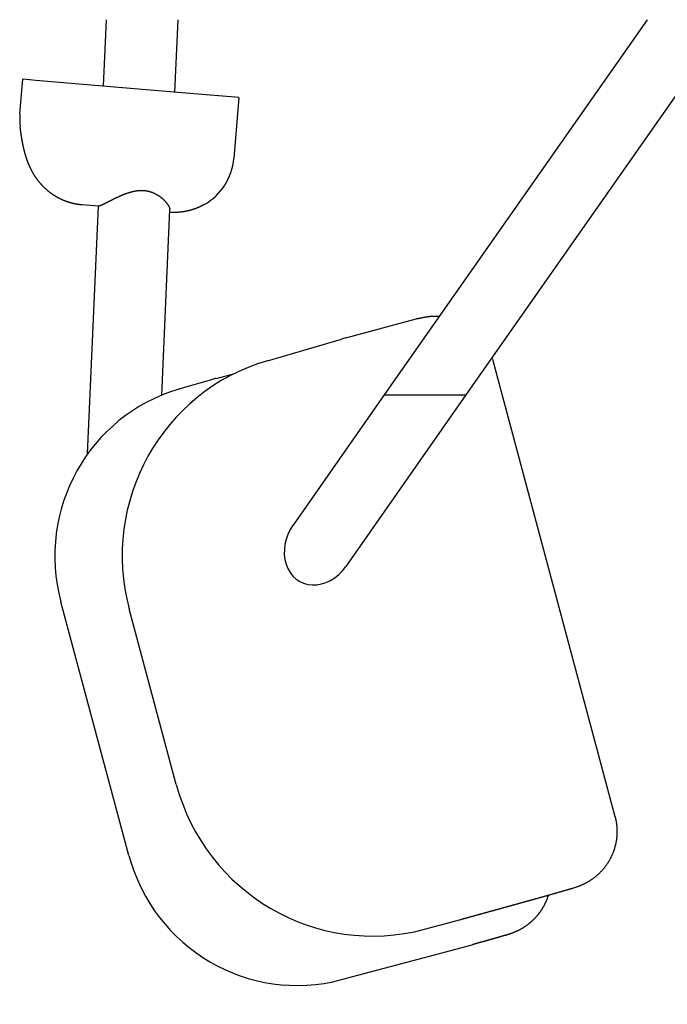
# Model space of a CAD drawing. Extents: x 1292 to 96515, y -55444 to 58338.
# Tile 58 of 80: x 23950 to 24172, y 48430 to 48767. Entities that reach past the tile are written whole.
import ezdxf

# ---------------------------------------------------------------- set-up
doc = ezdxf.new("R2010")
doc.units = 0
doc.layers.get('0').update_dxf_attribs({"linetype": 'CONTINUOUS'})

msp = doc.modelspace()

# ---------------------------------------------------------------- linework, layer by layer
at = {"color": 104, "linetype": 'Continuous'}
for p, q in [((23979.1, 48744.48), (23980.08, 48767.25)), ((24003.55, 48742.42), (24004.62, 48767.25)), ((24165.37, 48767.25), (24075.28, 48638.55)), ((24193.37, 48767.25), (24103.28, 48638.55)), ((23950.45, 48734.95), (23951.45, 48746.82)), ((23951.57, 48746.81), (23951.45, 48746.82)), ((23955.94, 48746.44), (23951.57, 48746.81)), ((23977.54, 48744.62), (23955.94, 48746.44)), ((24007.32, 48742.1), (23977.54, 48744.62)), ((24025.5, 48740.56), (24007.32, 48742.1)), ((24025.5, 48740.56), (24023.73, 48719.59)), ((23977.32, 48703.25), (23971.75, 48703.72)), ((23973.66, 48618.33), (23977.32, 48703.34)), ((23999.06, 48638.47), (24001.81, 48702.1)), ((24062.15, 48658.15), (24086.25, 48664.62)), ((24035.26, 48650.31), (24060.62, 48657.72)), ((24112.36, 48650.8), (24154.37, 48494.03)), ((24017.71, 48644.25), (24024.13, 48645.97)), ((24016.39, 48643.88), (24004.96, 48640.54)), ((24075.28, 48638.55), (24044.07, 48593.96)), ((24103.28, 48638.55), (24062.11, 48579.73)), ((24075.28, 48638.55), (24103.28, 48638.55)), ((23987.78, 48480.68), (23964.49, 48567.61)), ((24004.03, 48505.01), (23987.91, 48565.19)), ((24089.1, 48455.32), (24101.49, 48458.63)), ((24101.49, 48458.63), (24101.65, 48458.67)), ((24060.6, 48438.06), (24105.45, 48450.04)), ((24105.45, 48450.04), (24105.65, 48450.1))]:
    msp.add_line(p, q, dxfattribs=at)
for centre, radius, start, end in [((23972.28, 48733.11), 21.91, 175.1683, 186.6968), ((24003.8, 48721.28), 20, 299.3873, 355.1692), ((24091.46, 48645.18), 20.12, 103.1022, 105.0122), ((24080.42, 48590), 70.56, 105.012, 106.3013), ((24093.08, 48645.63), 19.96, 15.0002, 16.529), ((24033.45, 48585.56), 60.76, 105.01, 106.3011)]:
    msp.add_arc(centre, radius, start, end, dxfattribs=at)
for centre, major_axis, ratio, start_param, end_param in [((24054.93, 48583.1), (20.37, -67), 0.990676, 3.131174, 4.678758), ((24021.81, 48582.94), (16.88, -57.59), 0.988718, 3.141001, 4.688733), ((24053.09, 48586.85), (-6.65, -12.32), 0.816497, 4.570492, 7.712085), ((24071.04, 48522.98), (17.6, -67.78), 0.990677, 4.720143, 6.28988), ((24045.1, 48496.03), (15.74, -57.91), 0.988719, 4.708838, 6.279063)]:
    msp.add_ellipse(centre, major_axis=major_axis, ratio=ratio, start_param=start_param, end_param=end_param, dxfattribs=at)
for points, knots in [([(23971.75, 48703.72), (23971.68, 48703.72), (23971.54, 48703.74), (23971.34, 48703.76), (23971.14, 48703.78), (23970.94, 48703.8), (23970.74, 48703.83), (23970.54, 48703.86), (23970.34, 48703.89), (23970.14, 48703.92), (23969.94, 48703.95), (23969.74, 48703.99), (23969.54, 48704.02), (23969.34, 48704.06), (23969.14, 48704.11), (23968.95, 48704.15), (23968.75, 48704.19), (23968.55, 48704.24), (23968.35, 48704.29), (23968.16, 48704.34), (23967.96, 48704.39), (23967.77, 48704.45), (23967.57, 48704.51), (23967.38, 48704.56), (23967.19, 48704.62), (23966.99, 48704.69), (23966.8, 48704.75), (23966.61, 48704.82), (23966.42, 48704.88), (23966.23, 48704.95), (23966.04, 48705.03), (23965.85, 48705.1), (23965.66, 48705.17), (23965.48, 48705.25), (23965.29, 48705.33), (23965.1, 48705.41), (23964.92, 48705.49), (23964.73, 48705.58), (23964.55, 48705.66), (23964.37, 48705.75), (23964.19, 48705.84), (23964, 48705.93), (23963.82, 48706.02), (23963.65, 48706.12), (23963.47, 48706.21), (23963.29, 48706.31), (23963.11, 48706.41), (23962.94, 48706.51), (23962.76, 48706.62), (23962.59, 48706.72), (23962.42, 48706.83), (23962.25, 48706.94), (23962.08, 48707.05), (23961.91, 48707.16), (23961.74, 48707.27), (23961.57, 48707.38), (23961.41, 48707.5), (23961.24, 48707.62), (23961.08, 48707.74), (23960.92, 48707.86), (23960.75, 48707.98), (23960.59, 48708.1), (23960.43, 48708.23), (23960.28, 48708.36), (23960.12, 48708.48), (23959.96, 48708.61), (23959.81, 48708.75), (23959.66, 48708.88), (23959.51, 48709.01), (23959.36, 48709.15), (23959.21, 48709.29), (23959.06, 48709.42), (23958.91, 48709.56), (23958.77, 48709.7), (23958.62, 48709.85), (23958.48, 48709.99), (23958.34, 48710.14), (23958.2, 48710.28), (23958.06, 48710.43), (23957.92, 48710.58), (23957.79, 48710.73), (23957.65, 48710.88), (23957.52, 48711.03), (23957.39, 48711.19), (23957.26, 48711.34), (23957.13, 48711.5), (23957, 48711.65), (23956.87, 48711.81), (23956.75, 48711.97), (23956.62, 48712.13), (23956.5, 48712.3), (23956.38, 48712.46), (23956.26, 48712.62), (23956.15, 48712.79), (23956.03, 48712.95), (23955.92, 48713.12), (23955.8, 48713.29), (23955.69, 48713.46), (23955.58, 48713.63), (23955.47, 48713.8), (23955.36, 48713.97), (23955.26, 48714.14), (23955.15, 48714.32), (23955.05, 48714.49), (23954.95, 48714.66), (23954.85, 48714.84), (23954.75, 48715.02), (23954.65, 48715.2), (23954.56, 48715.37), (23954.46, 48715.55), (23954.37, 48715.73), (23954.28, 48715.91), (23954.19, 48716.1), (23954.1, 48716.28), (23954.01, 48716.46), (23953.93, 48716.64), (23953.84, 48716.83), (23953.76, 48717.01), (23953.68, 48717.2), (23953.6, 48717.38), (23953.52, 48717.57), (23953.44, 48717.76), (23953.37, 48717.94), (23953.29, 48718.13), (23953.22, 48718.32), (23953.14, 48718.51), (23953.07, 48718.7), (23953, 48718.89), (23952.93, 48719.08), (23952.87, 48719.27), (23952.8, 48719.46), (23952.74, 48719.66), (23952.67, 48719.85), (23952.61, 48720.04), (23952.55, 48720.23), (23952.49, 48720.43), (23952.43, 48720.62), (23952.37, 48720.81), (23952.31, 48721.01), (23952.26, 48721.2), (23952.2, 48721.4), (23952.15, 48721.59), (23952.1, 48721.79), (23952.05, 48721.98), (23951.99, 48722.18), (23951.94, 48722.38), (23951.9, 48722.57), (23951.85, 48722.77), (23951.8, 48722.97), (23951.75, 48723.16), (23951.71, 48723.36), (23951.66, 48723.56), (23951.62, 48723.76), (23951.58, 48723.95), (23951.54, 48724.15), (23951.49, 48724.35), (23951.45, 48724.55), (23951.41, 48724.75), (23951.38, 48724.95), (23951.34, 48725.15), (23951.3, 48725.34), (23951.26, 48725.54), (23951.23, 48725.74), (23951.19, 48725.94), (23951.16, 48726.14), (23951.12, 48726.34), (23951.09, 48726.54), (23951.05, 48726.74), (23951.02, 48726.94), (23950.99, 48727.14), (23950.96, 48727.34), (23950.93, 48727.54), (23950.9, 48727.74), (23950.87, 48727.94), (23950.84, 48728.14), (23950.81, 48728.34), (23950.78, 48728.54), (23950.75, 48728.74), (23950.73, 48728.94), (23950.7, 48729.14), (23950.67, 48729.35), (23950.65, 48729.55), (23950.62, 48729.75), (23950.6, 48729.95), (23950.57, 48730.15), (23950.55, 48730.35), (23950.53, 48730.48), (23950.52, 48730.55)], [0, 0, 0, 0, 0.20257, 0.405125, 0.607668, 0.810202, 1.01273, 1.215258, 1.417787, 1.620321, 1.822859, 2.0254, 2.227943, 2.430488, 2.633033, 2.835577, 3.03812, 3.240661, 3.443202, 3.645742, 3.848282, 4.050822, 4.253361, 4.455902, 4.658442, 4.860983, 5.063524, 5.266065, 5.468606, 5.671146, 5.873687, 6.076227, 6.278767, 6.481307, 6.683846, 6.886386, 7.088926, 7.291465, 7.494005, 7.696544, 7.899084, 8.101623, 8.304161, 8.506699, 8.709237, 8.911775, 9.114313, 9.316852, 9.519391, 9.721931, 9.924472, 10.127012, 10.329552, 10.53209, 10.734625, 10.937157, 11.139684, 11.342207, 11.544728, 11.747251, 11.949776, 12.152307, 12.354845, 12.557388, 12.759936, 12.962487, 13.16504, 13.367594, 13.570148, 13.772699, 13.975248, 14.177796, 14.380341, 14.582886, 14.78543, 14.987973, 15.190516, 15.393058, 15.5956, 15.798142, 16.000683, 16.203225, 16.405766, 16.608306, 16.810845, 17.013384, 17.215921, 17.418458, 17.620995, 17.823532, 18.026067, 18.228602, 18.431136, 18.633669, 18.836202, 19.038735, 19.241267, 19.443798, 19.646328, 19.848856, 20.051384, 20.253912, 20.456439, 20.658966, 20.861491, 21.064015, 21.266538, 21.469062, 21.671585, 21.874109, 22.076632, 22.279153, 22.481675, 22.684195, 22.886714, 23.08923, 23.291743, 23.494253, 23.696762, 23.89927, 24.101778, 24.304287, 24.506797, 24.709307, 24.911819, 25.114331, 25.316844, 25.519356, 25.721867, 25.924377, 26.126888, 26.329398, 26.531907, 26.734417, 26.936926, 27.139435, 27.341944, 27.544452, 27.74696, 27.949469, 28.151976, 28.354484, 28.556991, 28.759499, 28.962006, 29.164513, 29.36702, 29.569527, 29.772033, 29.97454, 30.177046, 30.379553, 30.582059, 30.784565, 30.987071, 31.189577, 31.392083, 31.594588, 31.797094, 31.9996, 32.202105, 32.404611, 32.607116, 32.809621, 33.012127, 33.214632, 33.417137, 33.619642, 33.822147, 34.024652, 34.227157, 34.429662, 34.632167, 34.834672, 35.037177, 35.239682, 35.442187, 35.644692, 35.847197, 36.049701, 36.252206, 36.454711, 36.657216, 36.85972, 37.062225, 37.264729, 37.467235, 37.467235, 37.467235, 37.467235]), ([(23981.28, 48705.13), (23981.35, 48705.16), (23981.49, 48705.24), (23981.7, 48705.34), (23981.92, 48705.45), (23982.13, 48705.56), (23982.35, 48705.67), (23982.57, 48705.77), (23982.8, 48705.88), (23983.02, 48705.99), (23983.25, 48706.1), (23983.48, 48706.21), (23983.71, 48706.32), (23983.94, 48706.43), (23984.18, 48706.54), (23984.41, 48706.65), (23984.65, 48706.75), (23984.89, 48706.86), (23985.13, 48706.96), (23985.38, 48707.07), (23985.62, 48707.17), (23985.87, 48707.27), (23986.11, 48707.37), (23986.36, 48707.46), (23986.61, 48707.56), (23986.86, 48707.65), (23987.12, 48707.74), (23987.37, 48707.83), (23987.63, 48707.91), (23987.88, 48707.99), (23988.14, 48708.07), (23988.4, 48708.14), (23988.66, 48708.21), (23988.93, 48708.28), (23989.19, 48708.34), (23989.45, 48708.4), (23989.72, 48708.46), (23989.99, 48708.51), (23990.25, 48708.55), (23990.52, 48708.59), (23990.79, 48708.62), (23991.06, 48708.65), (23991.33, 48708.67), (23991.61, 48708.69), (23991.88, 48708.7), (23992.15, 48708.7), (23992.42, 48708.7), (23992.69, 48708.69), (23992.96, 48708.67), (23993.24, 48708.65), (23993.5, 48708.62), (23993.77, 48708.58), (23994.04, 48708.53), (23994.31, 48708.48), (23994.57, 48708.42), (23994.83, 48708.35), (23995.09, 48708.28), (23995.35, 48708.2), (23995.61, 48708.11), (23995.86, 48708.02), (23996.11, 48707.92), (23996.35, 48707.81), (23996.59, 48707.7), (23996.83, 48707.58), (23997.06, 48707.46), (23997.29, 48707.33), (23997.52, 48707.2), (23997.74, 48707.06), (23997.96, 48706.92), (23998.17, 48706.78), (23998.38, 48706.63), (23998.58, 48706.48), (23998.78, 48706.32), (23998.97, 48706.17), (23999.16, 48706.01), (23999.34, 48705.85), (23999.52, 48705.69), (23999.69, 48705.53), (23999.86, 48705.36), (24000.02, 48705.2), (24000.17, 48705.04), (24000.32, 48704.87), (24000.46, 48704.71), (24000.6, 48704.55), (24000.72, 48704.39), (24000.85, 48704.23), (24000.96, 48704.07), (24001.07, 48703.91), (24001.17, 48703.76), (24001.27, 48703.61), (24001.36, 48703.46), (24001.44, 48703.31), (24001.51, 48703.17), (24001.58, 48703.03), (24001.63, 48702.9), (24001.68, 48702.77), (24001.73, 48702.65), (24001.76, 48702.53), (24001.78, 48702.41), (24001.8, 48702.3), (24001.81, 48702.2), (24001.81, 48702.13), (24001.81, 48702.1)], [0, 0, 0, 0, 0.233985, 0.470905, 0.710572, 0.952806, 1.197435, 1.444299, 1.693244, 1.944126, 2.196808, 2.45116, 2.707061, 2.964395, 3.223055, 3.482939, 3.743951, 4.006002, 4.269009, 4.532892, 4.79758, 5.063005, 5.329104, 5.595821, 5.863103, 6.130903, 6.399179, 6.6679, 6.937039, 7.206563, 7.476438, 7.746627, 8.01709, 8.287791, 8.558695, 8.829769, 9.100988, 9.372329, 9.643781, 9.915334, 10.186975, 10.458691, 10.730468, 11.002293, 11.274152, 11.546032, 11.81792, 12.089804, 12.361666, 12.633487, 12.905244, 13.176902, 13.448412, 13.719706, 13.990717, 14.261385, 14.53165, 14.801451, 15.070722, 15.339392, 15.607382, 15.874604, 16.140957, 16.406331, 16.670603, 16.933639, 17.19529, 17.455403, 17.71385, 17.970505, 18.225228, 18.477862, 18.728239, 18.976177, 19.221484, 19.463955, 19.70338, 19.939539, 20.172205, 20.401147, 20.626128, 20.846911, 21.063254, 21.274917, 21.481661, 21.68325, 21.879451, 22.070039, 22.254796, 22.433515, 22.605998, 22.772037, 22.931434, 23.084013, 23.22962, 23.368138, 23.499495, 23.623672, 23.74072, 23.850775, 23.954078, 24.050996, 24.050996, 24.050996, 24.050996]), ([(23977.32, 48703.34), (23977.32, 48703.34), (23977.32, 48703.34), (23977.33, 48703.35), (23977.33, 48703.35), (23977.33, 48703.36), (23977.34, 48703.36), (23977.34, 48703.36), (23977.35, 48703.37), (23977.36, 48703.37), (23977.36, 48703.38), (23977.37, 48703.38), (23977.38, 48703.39), (23977.39, 48703.39), (23977.41, 48703.4), (23977.42, 48703.4), (23977.43, 48703.41), (23977.45, 48703.41), (23977.46, 48703.41), (23977.48, 48703.42), (23977.5, 48703.42), (23977.52, 48703.43), (23977.53, 48703.43), (23977.55, 48703.44), (23977.58, 48703.44), (23977.6, 48703.45), (23977.61, 48703.45), (23977.62, 48703.45)], [0, 0, 0, 0, 0.0043048, 0.0088801, 0.0138918, 0.0194673, 0.0256995, 0.0326547, 0.0403803, 0.0489106, 0.0582708, 0.0684793, 0.07955, 0.0914933, 0.1043171, 0.1180269, 0.1326272, 0.1481207, 0.1645096, 0.1817949, 0.1999769, 0.2190555, 0.2390299, 0.2598988, 0.2816606, 0.3043132, 0.3278551, 0.3278551, 0.3278551, 0.3278551]), ([(23977.62, 48703.45), (23977.64, 48703.46), (23977.67, 48703.46), (23977.71, 48703.48), (23977.76, 48703.49), (23977.82, 48703.51), (23977.87, 48703.53), (23977.93, 48703.55), (23977.99, 48703.57), (23978.06, 48703.59), (23978.13, 48703.62), (23978.2, 48703.65), (23978.27, 48703.67), (23978.35, 48703.71), (23978.42, 48703.74), (23978.51, 48703.77), (23978.59, 48703.81), (23978.67, 48703.85), (23978.76, 48703.89), (23978.85, 48703.93), (23978.94, 48703.97), (23979.04, 48704.02), (23979.14, 48704.06), (23979.23, 48704.11), (23979.33, 48704.16), (23979.44, 48704.21), (23979.54, 48704.26), (23979.65, 48704.31), (23979.75, 48704.36), (23979.86, 48704.42), (23979.97, 48704.47), (23980.09, 48704.53), (23980.2, 48704.59), (23980.31, 48704.64), (23980.43, 48704.7), (23980.55, 48704.76), (23980.67, 48704.82), (23980.79, 48704.88), (23980.91, 48704.94), (23981.03, 48705), (23981.16, 48705.07), (23981.24, 48705.11), (23981.28, 48705.13)], [0, 0, 0, 0, 0.045291, 0.094049, 0.146275, 0.201958, 0.261078, 0.323608, 0.389512, 0.458748, 0.531268, 0.607021, 0.685947, 0.767987, 0.853074, 0.941139, 1.032113, 1.125921, 1.222487, 1.321734, 1.423585, 1.527959, 1.634777, 1.74396, 1.855427, 1.969101, 2.084903, 2.202757, 2.322587, 2.444322, 2.56789, 2.693224, 2.82026, 2.948936, 3.079194, 3.210975, 3.34422, 3.478868, 3.614859, 3.752137, 3.890648, 4.030344, 4.030344, 4.030344, 4.030344]), ([(24013.61, 48703.85), (24013.57, 48703.83), (24013.5, 48703.79), (24013.38, 48703.72), (24013.27, 48703.66), (24013.16, 48703.6), (24013.04, 48703.54), (24012.93, 48703.48), (24012.81, 48703.42), (24012.7, 48703.36), (24012.58, 48703.31), (24012.46, 48703.25), (24012.35, 48703.19), (24012.23, 48703.14), (24012.11, 48703.08), (24011.99, 48703.03), (24011.88, 48702.97), (24011.76, 48702.92), (24011.64, 48702.87), (24011.52, 48702.82), (24011.4, 48702.77), (24011.28, 48702.72), (24011.16, 48702.67), (24011.04, 48702.62), (24010.92, 48702.57), (24010.8, 48702.53), (24010.68, 48702.48), (24010.56, 48702.44), (24010.44, 48702.39), (24010.31, 48702.35), (24010.19, 48702.3), (24010.07, 48702.26), (24009.95, 48702.22), (24009.82, 48702.18), (24009.7, 48702.14), (24009.58, 48702.1), (24009.45, 48702.06), (24009.33, 48702.02), (24009.2, 48701.99), (24009.08, 48701.95), (24008.96, 48701.91), (24008.83, 48701.88), (24008.71, 48701.84), (24008.58, 48701.81), (24008.45, 48701.78), (24008.33, 48701.75), (24008.2, 48701.72), (24008.08, 48701.69), (24007.95, 48701.66), (24007.82, 48701.63), (24007.7, 48701.6), (24007.57, 48701.57), (24007.44, 48701.55), (24007.32, 48701.52), (24007.19, 48701.5), (24007.06, 48701.47), (24006.93, 48701.45), (24006.81, 48701.43), (24006.68, 48701.41), (24006.55, 48701.39), (24006.42, 48701.37), (24006.29, 48701.35), (24006.17, 48701.33), (24006.04, 48701.31), (24005.91, 48701.29), (24005.78, 48701.28), (24005.65, 48701.26), (24005.52, 48701.25), (24005.39, 48701.24), (24005.27, 48701.22), (24005.14, 48701.21), (24005.01, 48701.2), (24004.88, 48701.19), (24004.75, 48701.18), (24004.62, 48701.17), (24004.49, 48701.16), (24004.36, 48701.16), (24004.23, 48701.15), (24004.1, 48701.14), (24003.97, 48701.14), (24003.84, 48701.14), (24003.71, 48701.13), (24003.58, 48701.13), (24003.45, 48701.13), (24003.32, 48701.13), (24003.19, 48701.13), (24003.07, 48701.13), (24002.94, 48701.13), (24002.81, 48701.13), (24002.68, 48701.14), (24002.55, 48701.14), (24002.42, 48701.15), (24002.29, 48701.15), (24002.16, 48701.16), (24002.03, 48701.17), (24001.9, 48701.17), (24001.81, 48701.18), (24001.77, 48701.18)], [0, 0, 0, 0, 0.129623, 0.259243, 0.38886, 0.518476, 0.648091, 0.777706, 0.907322, 1.03694, 1.166557, 1.296176, 1.425794, 1.555411, 1.685028, 1.814645, 1.944261, 2.073876, 2.203492, 2.333108, 2.462724, 2.59234, 2.721956, 2.851572, 2.981188, 3.110805, 3.240421, 3.370037, 3.499654, 3.62927, 3.758886, 3.888503, 4.018119, 4.147735, 4.277352, 4.406968, 4.536585, 4.666201, 4.795818, 4.925434, 5.05505, 5.184667, 5.314283, 5.4439, 5.573516, 5.703133, 5.832749, 5.962366, 6.091982, 6.221599, 6.351216, 6.480832, 6.610449, 6.740065, 6.869682, 6.999298, 7.128915, 7.258532, 7.388148, 7.517765, 7.647382, 7.776999, 7.906615, 8.036232, 8.165849, 8.295465, 8.425082, 8.554699, 8.684316, 8.813932, 8.943549, 9.073166, 9.202782, 9.332399, 9.462016, 9.591633, 9.721249, 9.850866, 9.980483, 10.110099, 10.239716, 10.369333, 10.498949, 10.628566, 10.758183, 10.8878, 11.017418, 11.147035, 11.276652, 11.406269, 11.535885, 11.6655, 11.795114, 11.924729, 12.054345, 12.183963, 12.313585, 12.313585, 12.313585, 12.313585]), ([(24086.9, 48664.78), (24086.93, 48664.79), (24086.99, 48664.8), (24087.08, 48664.82), (24087.17, 48664.84), (24087.26, 48664.86), (24087.35, 48664.88), (24087.44, 48664.9), (24087.53, 48664.92), (24087.62, 48664.94), (24087.71, 48664.96), (24087.8, 48664.98), (24087.89, 48665), (24087.98, 48665.02), (24088.07, 48665.04), (24088.16, 48665.06), (24088.25, 48665.08), (24088.34, 48665.1), (24088.43, 48665.12), (24088.52, 48665.14), (24088.61, 48665.16), (24088.7, 48665.18), (24088.79, 48665.19), (24088.88, 48665.21), (24088.97, 48665.23), (24089.06, 48665.25), (24089.15, 48665.26), (24089.24, 48665.28), (24089.33, 48665.3), (24089.43, 48665.31), (24089.52, 48665.33), (24089.61, 48665.34), (24089.7, 48665.36), (24089.79, 48665.37), (24089.88, 48665.39), (24089.97, 48665.4), (24090.06, 48665.41), (24090.15, 48665.43), (24090.25, 48665.44), (24090.34, 48665.45), (24090.43, 48665.46), (24090.52, 48665.47), (24090.61, 48665.48), (24090.7, 48665.5), (24090.79, 48665.51), (24090.89, 48665.52), (24090.98, 48665.52), (24091.07, 48665.53), (24091.16, 48665.54), (24091.25, 48665.55), (24091.35, 48665.56), (24091.44, 48665.57), (24091.53, 48665.57), (24091.62, 48665.58), (24091.71, 48665.59), (24091.81, 48665.59), (24091.9, 48665.6), (24091.99, 48665.6), (24092.08, 48665.6), (24092.17, 48665.61), (24092.27, 48665.61), (24092.36, 48665.61), (24092.45, 48665.61), (24092.54, 48665.62), (24092.63, 48665.62), (24092.73, 48665.62), (24092.82, 48665.62), (24092.91, 48665.62), (24093, 48665.62), (24093.1, 48665.62), (24093.19, 48665.61), (24093.28, 48665.61), (24093.37, 48665.61), (24093.46, 48665.61), (24093.56, 48665.6), (24093.65, 48665.6), (24093.74, 48665.6), (24093.83, 48665.59), (24093.93, 48665.59), (24094.02, 48665.59), (24094.11, 48665.58), (24094.17, 48665.58), (24094.2, 48665.58)], [0, 0, 0, 0, 0.092213, 0.184427, 0.27664, 0.368854, 0.461067, 0.55328, 0.645494, 0.737707, 0.829921, 0.922134, 1.014347, 1.106561, 1.198774, 1.290988, 1.383201, 1.475415, 1.567628, 1.659842, 1.752055, 1.844268, 1.936483, 2.028697, 2.120911, 2.213125, 2.305338, 2.397551, 2.489765, 2.58198, 2.674196, 2.766412, 2.858628, 2.950843, 3.043056, 3.135267, 3.227476, 3.319686, 3.411898, 3.504113, 3.596333, 3.688558, 3.78079, 3.873028, 3.965272, 4.05752, 4.149769, 4.242017, 4.334264, 4.426508, 4.518747, 4.610981, 4.703208, 4.79543, 4.887644, 4.979851, 5.072051, 5.164244, 5.256432, 5.348618, 5.440802, 5.532989, 5.625178, 5.717372, 5.809572, 5.901779, 5.993995, 6.086219, 6.178453, 6.270696, 6.36295, 6.455213, 6.547487, 6.63977, 6.732063, 6.824365, 6.916674, 7.008991, 7.101315, 7.193644, 7.285977, 7.378313, 7.378313, 7.378313, 7.378313]), ([(24154.37, 48494.03), (24154.4, 48493.91), (24154.46, 48493.68), (24154.54, 48493.34), (24154.62, 48492.99), (24154.69, 48492.64), (24154.75, 48492.28), (24154.81, 48491.93), (24154.86, 48491.58), (24154.91, 48491.22), (24154.95, 48490.87), (24154.98, 48490.51), (24155.01, 48490.15), (24155.03, 48489.8), (24155.04, 48489.44), (24155.05, 48489.08), (24155.05, 48488.72), (24155.04, 48488.37), (24155.03, 48488.01), (24155.01, 48487.65), (24154.99, 48487.3), (24154.96, 48486.94), (24154.92, 48486.58), (24154.88, 48486.23), (24154.83, 48485.87), (24154.77, 48485.52), (24154.71, 48485.17), (24154.64, 48484.82), (24154.56, 48484.47), (24154.48, 48484.12), (24154.39, 48483.77), (24154.3, 48483.43), (24154.2, 48483.08), (24154.09, 48482.74), (24153.98, 48482.4), (24153.86, 48482.07), (24153.74, 48481.73), (24153.61, 48481.4), (24153.47, 48481.07), (24153.33, 48480.74), (24153.18, 48480.41), (24153.03, 48480.09), (24152.87, 48479.77), (24152.7, 48479.45), (24152.53, 48479.14), (24152.36, 48478.83), (24152.17, 48478.52), (24151.99, 48478.21), (24151.79, 48477.91), (24151.6, 48477.62), (24151.39, 48477.32), (24151.18, 48477.03), (24150.97, 48476.74), (24150.75, 48476.46), (24150.53, 48476.18), (24150.3, 48475.91), (24150.06, 48475.64), (24149.83, 48475.37), (24149.58, 48475.11), (24149.33, 48474.85), (24149.08, 48474.6), (24148.82, 48474.35), (24148.56, 48474.11), (24148.3, 48473.87), (24148.03, 48473.63), (24147.75, 48473.4), (24147.48, 48473.18), (24147.19, 48472.96), (24146.91, 48472.74), (24146.62, 48472.53), (24146.33, 48472.33), (24146.03, 48472.13), (24145.73, 48471.94), (24145.42, 48471.75), (24145.12, 48471.56), (24144.81, 48471.39), (24144.49, 48471.21), (24144.18, 48471.05), (24143.86, 48470.89), (24143.53, 48470.73), (24143.21, 48470.58), (24142.88, 48470.44), (24142.55, 48470.3), (24142.22, 48470.17), (24141.89, 48470.04), (24141.55, 48469.92), (24141.21, 48469.8), (24140.88, 48469.68), (24140.54, 48469.57), (24140.19, 48469.46), (24139.85, 48469.36), (24139.51, 48469.25), (24139.17, 48469.15), (24138.83, 48469.05), (24138.48, 48468.95), (24138.14, 48468.84), (24137.8, 48468.74), (24137.46, 48468.64), (24137.11, 48468.54), (24136.77, 48468.44), (24136.43, 48468.34), (24136.08, 48468.25), (24135.74, 48468.15), (24135.4, 48468.05), (24135.05, 48467.95), (24134.71, 48467.85), (24134.37, 48467.75), (24134.02, 48467.66), (24133.68, 48467.56), (24133.33, 48467.46), (24132.99, 48467.36), (24132.65, 48467.26), (24132.3, 48467.17), (24131.96, 48467.07), (24131.61, 48466.97), (24131.27, 48466.88), (24130.93, 48466.78), (24130.58, 48466.68), (24130.24, 48466.59), (24129.89, 48466.49), (24129.55, 48466.39), (24129.21, 48466.3), (24128.86, 48466.2), (24128.52, 48466.1), (24128.17, 48466.01), (24127.83, 48465.91), (24127.49, 48465.81), (24127.14, 48465.72), (24126.8, 48465.62), (24126.45, 48465.52), (24126.11, 48465.43), (24125.76, 48465.33), (24125.42, 48465.24), (24125.08, 48465.14), (24124.73, 48465.04), (24124.39, 48464.95), (24124.04, 48464.85), (24123.7, 48464.76), (24123.35, 48464.66), (24123.01, 48464.57), (24122.67, 48464.47), (24122.32, 48464.37), (24121.98, 48464.28), (24121.63, 48464.18), (24121.29, 48464.09), (24120.94, 48463.99), (24120.6, 48463.9), (24120.26, 48463.8), (24119.91, 48463.7), (24119.57, 48463.61), (24119.22, 48463.51), (24118.88, 48463.42), (24118.53, 48463.32), (24118.19, 48463.23), (24117.84, 48463.13), (24117.5, 48463.04), (24117.16, 48462.94), (24116.81, 48462.85), (24116.47, 48462.75), (24116.12, 48462.66), (24115.78, 48462.56), (24115.43, 48462.47), (24115.09, 48462.37), (24114.74, 48462.28), (24114.4, 48462.18), (24114.06, 48462.08), (24113.71, 48461.99), (24113.37, 48461.89), (24113.02, 48461.8), (24112.68, 48461.7), (24112.33, 48461.61), (24111.99, 48461.51), (24111.64, 48461.42), (24111.3, 48461.32), (24110.95, 48461.23), (24110.61, 48461.13), (24110.27, 48461.04), (24109.92, 48460.94), (24109.58, 48460.85), (24109.23, 48460.75), (24108.89, 48460.66), (24108.54, 48460.56), (24108.2, 48460.47), (24107.85, 48460.38), (24107.51, 48460.28), (24107.16, 48460.19), (24106.82, 48460.09), (24106.48, 48460), (24106.13, 48459.9), (24105.79, 48459.81), (24105.44, 48459.71), (24105.1, 48459.62), (24104.75, 48459.52), (24104.41, 48459.43), (24104.06, 48459.33), (24103.72, 48459.24), (24103.37, 48459.14), (24103.03, 48459.05), (24102.68, 48458.95), (24102.34, 48458.86), (24102, 48458.76), (24101.77, 48458.7), (24101.65, 48458.67)], [0, 0, 0, 0, 0.357848, 0.715595, 1.073261, 1.430867, 1.788435, 2.145986, 2.503542, 2.861123, 3.218733, 3.576367, 3.934018, 4.291682, 4.649351, 5.007021, 5.364685, 5.722342, 6.079992, 6.437637, 6.795279, 7.152919, 7.510558, 7.868197, 8.225838, 8.583481, 8.941126, 9.298772, 9.656419, 10.014066, 10.371713, 10.729361, 11.087008, 11.444656, 11.802305, 12.159954, 12.517604, 12.875254, 13.232905, 13.590557, 13.94821, 14.305862, 14.663513, 15.021161, 15.378806, 15.736446, 16.094082, 16.451716, 16.809349, 17.166986, 17.524627, 17.882275, 18.239933, 18.597602, 18.955279, 19.312956, 19.670623, 20.028273, 20.385895, 20.743482, 21.101026, 21.458526, 21.815995, 22.173446, 22.530889, 22.888338, 23.245799, 23.603281, 23.960791, 24.318337, 24.675914, 25.033518, 25.391143, 25.748785, 26.106438, 26.464097, 26.821758, 27.179417, 27.537069, 27.894703, 28.252309, 28.609872, 28.967377, 29.324819, 29.682226, 30.039624, 30.397023, 30.754421, 31.111821, 31.469219, 31.826614, 32.184009, 32.541405, 32.8988, 33.256195, 33.613591, 33.970986, 34.328381, 34.685776, 35.043171, 35.400566, 35.757961, 36.115356, 36.472751, 36.830146, 37.187541, 37.544936, 37.902331, 38.259726, 38.617121, 38.974516, 39.331911, 39.689306, 40.0467, 40.404095, 40.76149, 41.118885, 41.47628, 41.833675, 42.19107, 42.548465, 42.90586, 43.263255, 43.62065, 43.978045, 44.33544, 44.692835, 45.05023, 45.407625, 45.76502, 46.122415, 46.47981, 46.837205, 47.1946, 47.551994, 47.909389, 48.266784, 48.624179, 48.981574, 49.338969, 49.696364, 50.053759, 50.411154, 50.768549, 51.125944, 51.483339, 51.840734, 52.198129, 52.555524, 52.912919, 53.270314, 53.627709, 53.985104, 54.342499, 54.699893, 55.057288, 55.414683, 55.772078, 56.129473, 56.486868, 56.844263, 57.201658, 57.559053, 57.916448, 58.273843, 58.631238, 58.988633, 59.346028, 59.703423, 60.060818, 60.418213, 60.775608, 61.133003, 61.490397, 61.847792, 62.205187, 62.562582, 62.919977, 63.277372, 63.634767, 63.992162, 64.349557, 64.706952, 65.064347, 65.421742, 65.779137, 66.136532, 66.493927, 66.851322, 67.208717, 67.566112, 67.923506, 68.280901, 68.638296, 68.995691, 69.353086, 69.710481, 70.067876, 70.425271, 70.782666, 71.140061, 71.497457, 71.497457, 71.497457, 71.497457]), ([(24131.48, 48466.93), (24131.45, 48466.86), (24131.4, 48466.7), (24131.33, 48466.47), (24131.25, 48466.25), (24131.17, 48466.02), (24131.08, 48465.79), (24131, 48465.57), (24130.91, 48465.34), (24130.82, 48465.12), (24130.72, 48464.9), (24130.63, 48464.68), (24130.53, 48464.46), (24130.42, 48464.24), (24130.32, 48464.02), (24130.21, 48463.81), (24130.1, 48463.59), (24129.99, 48463.38), (24129.87, 48463.17), (24129.75, 48462.96), (24129.63, 48462.75), (24129.51, 48462.54), (24129.38, 48462.33), (24129.26, 48462.13), (24129.13, 48461.93), (24128.99, 48461.72), (24128.86, 48461.53), (24128.72, 48461.33), (24128.58, 48461.13), (24128.44, 48460.94), (24128.29, 48460.74), (24128.14, 48460.55), (24127.99, 48460.36), (24127.84, 48460.18), (24127.69, 48459.99), (24127.53, 48459.81), (24127.37, 48459.62), (24127.21, 48459.44), (24127.05, 48459.27), (24126.89, 48459.09), (24126.72, 48458.91), (24126.55, 48458.74), (24126.38, 48458.57), (24126.21, 48458.4), (24126.03, 48458.24), (24125.85, 48458.07), (24125.68, 48457.91), (24125.49, 48457.75), (24125.31, 48457.6), (24125.13, 48457.44), (24124.94, 48457.29), (24124.75, 48457.14), (24124.56, 48456.99), (24124.37, 48456.84), (24124.17, 48456.7), (24123.98, 48456.56), (24123.78, 48456.42), (24123.58, 48456.28), (24123.38, 48456.15), (24123.18, 48456.02), (24122.98, 48455.89), (24122.77, 48455.76), (24122.57, 48455.64), (24122.36, 48455.51), (24122.15, 48455.39), (24121.94, 48455.28), (24121.73, 48455.16), (24121.51, 48455.05), (24121.3, 48454.94), (24121.08, 48454.84), (24120.86, 48454.73), (24120.64, 48454.63), (24120.42, 48454.53), (24120.2, 48454.44), (24119.98, 48454.34), (24119.76, 48454.25), (24119.53, 48454.16), (24119.31, 48454.08), (24119.08, 48453.99), (24118.85, 48453.91), (24118.63, 48453.83), (24118.4, 48453.76), (24118.17, 48453.68), (24117.94, 48453.61), (24117.71, 48453.53), (24117.48, 48453.46), (24117.25, 48453.39), (24117.02, 48453.32), (24116.79, 48453.25), (24116.56, 48453.18), (24116.32, 48453.12), (24116.09, 48453.05), (24115.86, 48452.98), (24115.63, 48452.91), (24115.4, 48452.85), (24115.17, 48452.78), (24114.94, 48452.71), (24114.7, 48452.64), (24114.47, 48452.58), (24114.24, 48452.51), (24114.01, 48452.45), (24113.78, 48452.38), (24113.55, 48452.31), (24113.31, 48452.25), (24113.08, 48452.18), (24112.85, 48452.12), (24112.62, 48452.05), (24112.39, 48451.98), (24112.15, 48451.92), (24111.92, 48451.85), (24111.69, 48451.79), (24111.46, 48451.72), (24111.23, 48451.66), (24110.99, 48451.59), (24110.76, 48451.53), (24110.53, 48451.46), (24110.3, 48451.39), (24110.07, 48451.33), (24109.83, 48451.26), (24109.6, 48451.2), (24109.37, 48451.13), (24109.14, 48451.07), (24108.9, 48451), (24108.67, 48450.94), (24108.44, 48450.87), (24108.21, 48450.81), (24107.98, 48450.75), (24107.74, 48450.68), (24107.51, 48450.62), (24107.28, 48450.55), (24107.05, 48450.49), (24106.81, 48450.42), (24106.58, 48450.36), (24106.35, 48450.29), (24106.12, 48450.23), (24105.89, 48450.16), (24105.73, 48450.12), (24105.65, 48450.1)], [0, 0, 0, 0, 0.241424, 0.482797, 0.724127, 0.965419, 1.206681, 1.44792, 1.689142, 1.930354, 2.171562, 2.412773, 2.653995, 2.895232, 3.136484, 3.377749, 3.619023, 3.860304, 4.101589, 4.342876, 4.584162, 4.825447, 5.066728, 5.308004, 5.549273, 5.790538, 6.031801, 6.273065, 6.514329, 6.755597, 6.996869, 7.238144, 7.479422, 7.720703, 7.961986, 8.20327, 8.444551, 8.685828, 8.927098, 9.16836, 9.409612, 9.650854, 9.892086, 10.133309, 10.374524, 10.615732, 10.856938, 11.098143, 11.33935, 11.580562, 11.821778, 12.063, 12.304226, 12.545456, 12.786689, 13.02792, 13.269148, 13.51037, 13.751582, 13.992784, 14.233974, 14.475154, 14.716324, 14.957487, 15.198645, 15.439801, 15.680956, 15.92211, 16.163263, 16.404412, 16.645555, 16.88669, 17.127821, 17.36895, 17.610077, 17.851202, 18.092324, 18.333439, 18.574546, 18.815644, 19.056736, 19.29783, 19.538926, 19.780018, 20.021109, 20.2622, 20.503291, 20.744383, 20.985473, 21.226564, 21.467655, 21.708746, 21.949837, 22.190928, 22.432018, 22.673109, 22.9142, 23.155291, 23.396382, 23.637472, 23.878563, 24.119654, 24.360745, 24.601835, 24.842926, 25.084017, 25.325108, 25.566198, 25.807289, 26.04838, 26.289471, 26.530561, 26.771652, 27.012743, 27.253834, 27.494925, 27.736015, 27.977106, 28.218197, 28.459288, 28.700378, 28.941469, 29.18256, 29.423651, 29.664741, 29.905832, 30.146923, 30.388014, 30.629104, 30.870195, 31.111286, 31.352377, 31.593467, 31.834558, 32.075649, 32.31674, 32.557831, 32.557831, 32.557831, 32.557831])]:
    msp.add_open_spline(points, degree=3, knots=knots, dxfattribs=at)

doc.saveas('drawing.dxf')
